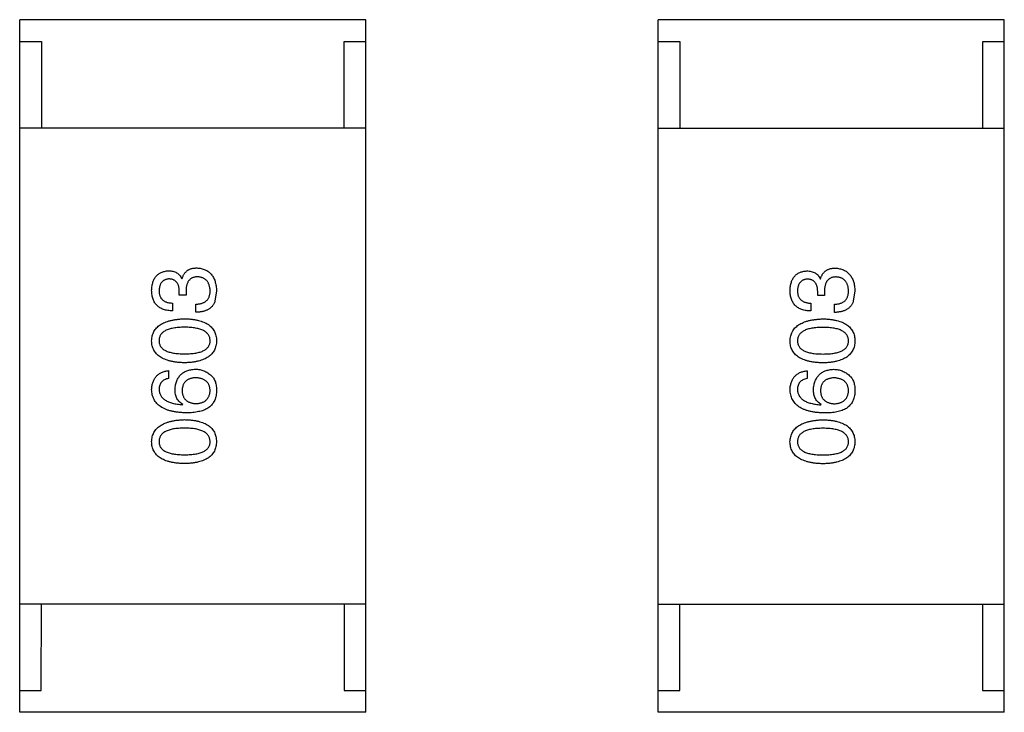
# Model space of a CAD drawing. Header units: inches. Extents: x -29 to 164, y -51 to 83.
# Tile 128 of 164: x 130.67 to 132.94, y 29.54 to 31.14. Entities that reach past the tile are written whole.
import ezdxf

# ---------------------------------------------------------------- set-up
doc = ezdxf.new("R2010")
doc.units = ezdxf.units.IN
doc.header["$LTSCALE"] = 1.21
doc.header["$MEASUREMENT"] = 0
doc.layers.get('0').update_dxf_attribs({"linetype": 'CONTINUOUS'})

msp = doc.modelspace()

# ---------------------------------------------------------------- linework, layer by layer
at = {"color": 7, "linetype": 'Continuous'}
for p, q in [((130.6659, 29.5365), (130.6663, 31.1365)), ((131.4663, 31.1364), (130.6663, 31.1365)), ((131.4659, 29.5364), (131.4663, 31.1364)), ((132.1417, 29.5362), (132.142, 31.1362)), ((132.942, 31.1361), (132.142, 31.1362)), ((132.9417, 29.5361), (132.942, 31.1361)), ((130.6663, 31.0865), (130.7163, 31.0865)), ((130.7163, 31.0865), (130.7162, 30.8865)), ((131.4162, 30.8864), (131.4163, 31.0864)), ((131.4163, 31.0864), (131.4663, 31.0864)), ((132.142, 31.0862), (132.192, 31.0862)), ((132.192, 31.0862), (132.192, 30.8862)), ((132.892, 30.8861), (132.892, 31.0861)), ((132.892, 31.0861), (132.942, 31.0861)), ((130.6662, 30.8865), (131.4662, 30.8864)), ((132.142, 30.8862), (132.942, 30.8861)), ((131.0406, 30.5383), (131.0414, 30.5383)), ((132.5164, 30.538), (132.5172, 30.538)), ((131.0349, 30.4998), (131.0349, 30.5096)), ((131.0505, 30.4997), (131.0349, 30.4998)), ((131.0505, 30.5088), (131.0505, 30.4997)), ((131.1209, 30.5096), (131.116, 30.4825)), ((132.5106, 30.4994), (132.5106, 30.5093)), ((132.5262, 30.5085), (132.5262, 30.4994)), ((132.5967, 30.5093), (132.5918, 30.4822)), ((131.0193, 30.4817), (131.0193, 30.4637)), ((131.0734, 30.4604), (131.0734, 30.4793)), ((132.4951, 30.4814), (132.4951, 30.4634)), ((132.5262, 30.4994), (132.5106, 30.4994)), ((132.5491, 30.4601), (132.5492, 30.4789)), ((131.0103, 30.3256), (131.0102, 30.3076)), ((132.486, 30.3253), (132.486, 30.3073)), ((131.0422, 30.2469), (131.043, 30.2477)), ((132.518, 30.2466), (132.5188, 30.2474)), ((130.666, 29.7865), (131.466, 29.7864)), ((130.7159, 29.5865), (130.716, 29.7865)), ((131.416, 29.7864), (131.4159, 29.5864)), ((132.1417, 29.7862), (132.9417, 29.7861)), ((132.1917, 29.5862), (132.1917, 29.7862)), ((132.8917, 29.7861), (132.8917, 29.5861)), ((130.6659, 29.5865), (130.7159, 29.5865)), ((131.4159, 29.5864), (131.4659, 29.5864)), ((132.1417, 29.5862), (132.1917, 29.5862)), ((132.8917, 29.5861), (132.9417, 29.5861)), ((131.4659, 29.5364), (130.6659, 29.5365)), ((132.9417, 29.5361), (132.1417, 29.5362))]:
    msp.add_line(p, q, dxfattribs=at)
for points, knots in [([(130.9709, 30.5112), (130.971, 30.513), (130.9712, 30.5163), (130.9719, 30.5212), (130.9727, 30.5257), (130.9739, 30.53), (130.9753, 30.5339), (130.9771, 30.5375), (130.979, 30.5409), (130.9813, 30.5438), (130.9839, 30.5465), (130.9867, 30.5489), (130.9899, 30.5509), (130.9932, 30.5527), (130.9969, 30.5541), (131.0009, 30.5551), (131.0051, 30.5559), (131.008, 30.5562), (131.0095, 30.5563)], [0, 0, 0, 0, 0.077845, 0.151584, 0.221397, 0.287366, 0.350104, 0.410398, 0.467998, 0.524388, 0.579979, 0.635152, 0.690917, 0.747936, 0.806661, 0.867861, 0.932479, 1, 1, 1, 1]), ([(131.0095, 30.5563), (131.0113, 30.5563), (131.0149, 30.5562), (131.02, 30.5553), (131.0246, 30.5539), (131.0288, 30.5519), (131.0325, 30.5494), (131.0357, 30.5462), (131.0385, 30.5425), (131.0399, 30.5397), (131.0406, 30.5383)], [0, 0, 0, 0, 0.143686, 0.277942, 0.40333, 0.521785, 0.638573, 0.755208, 0.874773, 1, 1, 1, 1]), ([(131.0414, 30.5383), (131.0418, 30.5393), (131.0424, 30.5412), (131.0435, 30.544), (131.0448, 30.5466), (131.0463, 30.549), (131.0479, 30.5512), (131.0496, 30.5533), (131.0515, 30.5551), (131.0535, 30.5568), (131.0557, 30.5582), (131.058, 30.5595), (131.0605, 30.5605), (131.0632, 30.5613), (131.0659, 30.5621), (131.0688, 30.5625), (131.0719, 30.5628), (131.074, 30.5628), (131.0751, 30.5629)], [0, 0, 0, 0, 0.069445, 0.136039, 0.200011, 0.261745, 0.322328, 0.381403, 0.438864, 0.496655, 0.554398, 0.612391, 0.672266, 0.733005, 0.79604, 0.861293, 0.928785, 1, 1, 1, 1]), ([(131.0751, 30.5629), (131.0769, 30.5627), (131.0803, 30.5625), (131.0854, 30.5616), (131.0901, 30.5603), (131.0945, 30.5587), (131.0986, 30.5567), (131.1023, 30.5543), (131.1057, 30.5515), (131.1087, 30.5483), (131.1115, 30.5448), (131.1138, 30.5409), (131.1159, 30.5366), (131.1175, 30.5319), (131.1189, 30.5268), (131.12, 30.5214), (131.1207, 30.5156), (131.1209, 30.5116), (131.1209, 30.5096)], [0, 0, 0, 0, 0.068236, 0.132937, 0.194125, 0.253174, 0.310181, 0.365986, 0.421096, 0.476216, 0.532352, 0.590232, 0.649824, 0.71274, 0.778406, 0.848058, 0.921922, 1, 1, 1, 1]), ([(132.4467, 30.5109), (132.4468, 30.5127), (132.447, 30.516), (132.4476, 30.5209), (132.4485, 30.5254), (132.4497, 30.5297), (132.4511, 30.5336), (132.4528, 30.5372), (132.4548, 30.5405), (132.4571, 30.5435), (132.4596, 30.5462), (132.4625, 30.5486), (132.4656, 30.5506), (132.469, 30.5524), (132.4727, 30.5537), (132.4766, 30.5548), (132.4808, 30.5556), (132.4837, 30.5559), (132.4852, 30.556)], [0, 0, 0, 0, 0.077845, 0.151584, 0.221397, 0.287366, 0.350104, 0.410398, 0.467998, 0.524388, 0.579979, 0.635152, 0.690917, 0.747936, 0.806661, 0.867861, 0.932479, 1, 1, 1, 1]), ([(132.4852, 30.556), (132.4871, 30.556), (132.4906, 30.5559), (132.4957, 30.555), (132.5003, 30.5536), (132.5045, 30.5516), (132.5082, 30.549), (132.5115, 30.5459), (132.5143, 30.5422), (132.5157, 30.5394), (132.5164, 30.538)], [0, 0, 0, 0, 0.143686, 0.277942, 0.40333, 0.521785, 0.638573, 0.755208, 0.874773, 1, 1, 1, 1]), ([(132.5172, 30.538), (132.5175, 30.539), (132.5182, 30.5409), (132.5193, 30.5437), (132.5206, 30.5463), (132.522, 30.5487), (132.5236, 30.5509), (132.5254, 30.553), (132.5272, 30.5548), (132.5293, 30.5565), (132.5315, 30.5579), (132.5338, 30.5591), (132.5363, 30.5602), (132.5389, 30.561), (132.5417, 30.5618), (132.5446, 30.5622), (132.5476, 30.5625), (132.5497, 30.5625), (132.5508, 30.5625)], [0, 0, 0, 0, 0.069445, 0.136039, 0.200011, 0.261745, 0.322328, 0.381403, 0.438864, 0.496655, 0.554398, 0.612391, 0.672266, 0.733005, 0.79604, 0.861293, 0.928785, 1, 1, 1, 1]), ([(132.5508, 30.5625), (132.5526, 30.5624), (132.5561, 30.5622), (132.5611, 30.5613), (132.5659, 30.56), (132.5702, 30.5584), (132.5743, 30.5564), (132.578, 30.554), (132.5814, 30.5512), (132.5845, 30.548), (132.5872, 30.5445), (132.5896, 30.5406), (132.5916, 30.5363), (132.5933, 30.5316), (132.5947, 30.5265), (132.5957, 30.5211), (132.5964, 30.5153), (132.5966, 30.5113), (132.5967, 30.5093)], [0, 0, 0, 0, 0.068236, 0.132937, 0.194125, 0.253174, 0.310181, 0.365986, 0.421096, 0.476216, 0.532352, 0.590232, 0.649824, 0.71274, 0.778406, 0.848058, 0.921922, 1, 1, 1, 1]), ([(131.0111, 30.5375), (131.0102, 30.5374), (131.0085, 30.5372), (131.006, 30.5367), (131.0036, 30.5361), (131.0014, 30.5352), (130.9993, 30.5342), (130.9975, 30.5329), (130.9958, 30.5315), (130.9943, 30.5299), (130.9929, 30.5281), (130.9917, 30.5261), (130.9907, 30.524), (130.9898, 30.5216), (130.9892, 30.5191), (130.9887, 30.5164), (130.9883, 30.5135), (130.9882, 30.5115), (130.9882, 30.5104)], [0, 0, 0, 0, 0.067655, 0.132224, 0.194132, 0.253145, 0.309858, 0.366002, 0.421361, 0.47702, 0.532632, 0.590536, 0.65067, 0.713258, 0.779588, 0.848803, 0.921949, 1, 1, 1, 1]), ([(131.0349, 30.5096), (131.0348, 30.5107), (131.0347, 30.5128), (131.0344, 30.5159), (131.0338, 30.5188), (131.0331, 30.5215), (131.0323, 30.5239), (131.0312, 30.5262), (131.03, 30.5282), (131.0286, 30.5301), (131.027, 30.5318), (131.0252, 30.5332), (131.0233, 30.5344), (131.0212, 30.5355), (131.0189, 30.5363), (131.0165, 30.5369), (131.0139, 30.5373), (131.012, 30.5374), (131.0111, 30.5375)], [0, 0, 0, 0, 0.079415, 0.154091, 0.22508, 0.29186, 0.355026, 0.415127, 0.472418, 0.528511, 0.583551, 0.638361, 0.693547, 0.750023, 0.807857, 0.868401, 0.932259, 1, 1, 1, 1]), ([(131.0775, 30.5424), (131.0764, 30.5423), (131.0743, 30.5423), (131.0712, 30.5419), (131.0683, 30.5412), (131.0657, 30.5403), (131.0632, 30.5392), (131.061, 30.5377), (131.059, 30.536), (131.0572, 30.534), (131.0556, 30.5317), (131.0542, 30.5292), (131.053, 30.5265), (131.0521, 30.5234), (131.0513, 30.5201), (131.0509, 30.5166), (131.0505, 30.5128), (131.0505, 30.5101), (131.0505, 30.5088)], [0, 0, 0, 0, 0.066518, 0.129194, 0.188613, 0.245254, 0.300032, 0.353805, 0.407079, 0.461108, 0.516272, 0.574141, 0.634837, 0.699275, 0.767504, 0.840272, 0.917505, 1, 1, 1, 1]), ([(131.1062, 30.5104), (131.1061, 30.5116), (131.1059, 30.514), (131.1054, 30.5175), (131.1047, 30.5207), (131.1039, 30.5237), (131.1028, 30.5265), (131.1015, 30.5291), (131.1, 30.5314), (131.0983, 30.5336), (131.0963, 30.5355), (131.0943, 30.5372), (131.0919, 30.5386), (131.0894, 30.5398), (131.0867, 30.5408), (131.0838, 30.5416), (131.0807, 30.5421), (131.0786, 30.5423), (131.0775, 30.5424)], [0, 0, 0, 0, 0.076694, 0.149502, 0.218019, 0.283183, 0.345589, 0.405199, 0.462852, 0.519478, 0.575313, 0.630559, 0.687006, 0.744638, 0.804006, 0.866059, 0.931486, 1, 1, 1, 1]), ([(132.4869, 30.5372), (132.486, 30.5371), (132.4842, 30.5369), (132.4817, 30.5364), (132.4793, 30.5357), (132.4771, 30.5349), (132.4751, 30.5339), (132.4733, 30.5326), (132.4715, 30.5312), (132.47, 30.5296), (132.4687, 30.5278), (132.4675, 30.5258), (132.4664, 30.5237), (132.4656, 30.5213), (132.4649, 30.5188), (132.4644, 30.516), (132.464, 30.5131), (132.464, 30.5111), (132.4639, 30.5101)], [0, 0, 0, 0, 0.067655, 0.132224, 0.194132, 0.253145, 0.309858, 0.366002, 0.421361, 0.47702, 0.532632, 0.590536, 0.65067, 0.713258, 0.779588, 0.848803, 0.921949, 1, 1, 1, 1]), ([(132.5106, 30.5093), (132.5106, 30.5104), (132.5105, 30.5125), (132.5101, 30.5156), (132.5096, 30.5185), (132.5089, 30.5211), (132.508, 30.5236), (132.507, 30.5259), (132.5057, 30.5279), (132.5043, 30.5298), (132.5028, 30.5314), (132.501, 30.5329), (132.4991, 30.5341), (132.4969, 30.5352), (132.4947, 30.536), (132.4922, 30.5366), (132.4896, 30.537), (132.4878, 30.5371), (132.4869, 30.5372)], [0, 0, 0, 0, 0.079415, 0.154091, 0.22508, 0.29186, 0.355026, 0.415127, 0.472418, 0.528511, 0.583551, 0.638361, 0.693547, 0.750023, 0.807857, 0.868401, 0.932259, 1, 1, 1, 1]), ([(132.5533, 30.5421), (132.5522, 30.542), (132.55, 30.542), (132.547, 30.5416), (132.5441, 30.5409), (132.5414, 30.54), (132.539, 30.5388), (132.5368, 30.5374), (132.5347, 30.5357), (132.5329, 30.5337), (132.5313, 30.5314), (132.5299, 30.5289), (132.5288, 30.5261), (132.5279, 30.5231), (132.5271, 30.5198), (132.5266, 30.5162), (132.5262, 30.5124), (132.5262, 30.5098), (132.5262, 30.5085)], [0, 0, 0, 0, 0.066518, 0.129194, 0.188613, 0.245254, 0.300032, 0.353805, 0.407079, 0.461108, 0.516272, 0.574141, 0.634837, 0.699275, 0.767504, 0.840272, 0.917505, 1, 1, 1, 1]), ([(132.5819, 30.5101), (132.5819, 30.5113), (132.5817, 30.5137), (132.5812, 30.5172), (132.5805, 30.5204), (132.5796, 30.5234), (132.5785, 30.5262), (132.5772, 30.5288), (132.5757, 30.5311), (132.574, 30.5333), (132.5721, 30.5352), (132.57, 30.5369), (132.5677, 30.5383), (132.5652, 30.5395), (132.5625, 30.5405), (132.5596, 30.5413), (132.5565, 30.5418), (132.5544, 30.542), (132.5533, 30.5421)], [0, 0, 0, 0, 0.076694, 0.149502, 0.218019, 0.283183, 0.345589, 0.405199, 0.462852, 0.519478, 0.575313, 0.630559, 0.687006, 0.744638, 0.804006, 0.866059, 0.931486, 1, 1, 1, 1]), ([(131.0193, 30.4637), (131.0174, 30.4638), (131.0136, 30.4639), (131.0082, 30.4645), (131.0032, 30.4655), (130.9985, 30.4669), (130.9942, 30.4686), (130.9902, 30.4707), (130.9866, 30.4731), (130.9834, 30.4759), (130.9805, 30.4791), (130.978, 30.4826), (130.9759, 30.4865), (130.9742, 30.4908), (130.9728, 30.4954), (130.9718, 30.5004), (130.9711, 30.5057), (130.971, 30.5094), (130.9709, 30.5112)], [0, 0, 0, 0, 0.074804, 0.144899, 0.211458, 0.274554, 0.334363, 0.392059, 0.448123, 0.503024, 0.558154, 0.613471, 0.670844, 0.729926, 0.792003, 0.857405, 0.926768, 1, 1, 1, 1]), ([(130.9882, 30.5104), (130.9882, 30.5093), (130.9882, 30.5071), (130.9886, 30.5039), (130.9892, 30.501), (130.99, 30.4982), (130.9911, 30.4956), (130.9925, 30.4933), (130.9941, 30.4912), (130.9959, 30.4893), (130.998, 30.4876), (131.0003, 30.4861), (131.0029, 30.4848), (131.0057, 30.4838), (131.0088, 30.4829), (131.0121, 30.4823), (131.0156, 30.4819), (131.018, 30.4818), (131.0193, 30.4817)], [0, 0, 0, 0, 0.069877, 0.136363, 0.198671, 0.257968, 0.315462, 0.370709, 0.425568, 0.479847, 0.535753, 0.592303, 0.651386, 0.713311, 0.778642, 0.84836, 0.921866, 1, 1, 1, 1]), ([(131.0734, 30.4793), (131.0747, 30.4793), (131.0773, 30.4794), (131.081, 30.4799), (131.0845, 30.4805), (131.0877, 30.4814), (131.0907, 30.4826), (131.0934, 30.4839), (131.0958, 30.4856), (131.098, 30.4874), (131.0999, 30.4895), (131.1016, 30.4918), (131.1031, 30.4943), (131.1042, 30.4971), (131.1051, 30.5001), (131.1057, 30.5033), (131.1061, 30.5068), (131.1062, 30.5092), (131.1062, 30.5104)], [0, 0, 0, 0, 0.07723, 0.149593, 0.217944, 0.282232, 0.34411, 0.402297, 0.458791, 0.513966, 0.568538, 0.623291, 0.679957, 0.737243, 0.798142, 0.86118, 0.928728, 1, 1, 1, 1]), ([(132.4951, 30.4634), (132.4931, 30.4634), (132.4894, 30.4636), (132.484, 30.4642), (132.4789, 30.4652), (132.4742, 30.4666), (132.4699, 30.4683), (132.466, 30.4704), (132.4624, 30.4728), (132.4591, 30.4756), (132.4563, 30.4788), (132.4538, 30.4823), (132.4517, 30.4862), (132.4499, 30.4905), (132.4485, 30.4951), (132.4476, 30.5001), (132.4469, 30.5054), (132.4468, 30.509), (132.4467, 30.5109)], [0, 0, 0, 0, 0.074804, 0.144899, 0.211458, 0.274554, 0.334363, 0.392059, 0.448123, 0.503024, 0.558154, 0.613471, 0.670844, 0.729926, 0.792003, 0.857405, 0.926768, 1, 1, 1, 1]), ([(132.4639, 30.5101), (132.4639, 30.509), (132.464, 30.5068), (132.4643, 30.5036), (132.4649, 30.5006), (132.4658, 30.4979), (132.4669, 30.4953), (132.4682, 30.493), (132.4698, 30.4909), (132.4717, 30.489), (132.4738, 30.4873), (132.4761, 30.4858), (132.4787, 30.4845), (132.4815, 30.4835), (132.4845, 30.4826), (132.4878, 30.482), (132.4914, 30.4816), (132.4938, 30.4815), (132.4951, 30.4814)], [0, 0, 0, 0, 0.069877, 0.136363, 0.198671, 0.257968, 0.315462, 0.370709, 0.425568, 0.479847, 0.535753, 0.592303, 0.651386, 0.713311, 0.778642, 0.84836, 0.921866, 1, 1, 1, 1]), ([(132.5492, 30.4789), (132.5505, 30.479), (132.5531, 30.4791), (132.5568, 30.4796), (132.5602, 30.4802), (132.5635, 30.4811), (132.5664, 30.4823), (132.5691, 30.4836), (132.5716, 30.4853), (132.5738, 30.4871), (132.5757, 30.4892), (132.5774, 30.4915), (132.5788, 30.494), (132.5799, 30.4968), (132.5809, 30.4998), (132.5815, 30.503), (132.5819, 30.5065), (132.5819, 30.5089), (132.5819, 30.5101)], [0, 0, 0, 0, 0.07723, 0.149593, 0.217944, 0.282232, 0.34411, 0.402297, 0.458791, 0.513966, 0.568538, 0.623291, 0.679957, 0.737243, 0.798142, 0.86118, 0.928728, 1, 1, 1, 1]), ([(131.116, 30.4825), (131.1156, 30.4817), (131.1148, 30.4799), (131.1132, 30.4775), (131.1116, 30.4752), (131.1097, 30.4731), (131.1077, 30.4712), (131.1054, 30.4694), (131.103, 30.4678), (131.1004, 30.4663), (131.0977, 30.465), (131.0947, 30.4638), (131.0916, 30.4629), (131.0883, 30.4621), (131.0848, 30.4614), (131.0812, 30.4609), (131.0773, 30.4605), (131.0747, 30.4605), (131.0734, 30.4604)], [0, 0, 0, 0, 0.056906, 0.113264, 0.168825, 0.223843, 0.279195, 0.335267, 0.392098, 0.450414, 0.51054, 0.572219, 0.636652, 0.703156, 0.773102, 0.845505, 0.921063, 1, 1, 1, 1]), ([(132.5918, 30.4822), (132.5914, 30.4813), (132.5905, 30.4796), (132.589, 30.4772), (132.5873, 30.4749), (132.5855, 30.4728), (132.5834, 30.4709), (132.5812, 30.4691), (132.5788, 30.4674), (132.5762, 30.466), (132.5734, 30.4647), (132.5705, 30.4635), (132.5674, 30.4626), (132.5641, 30.4617), (132.5606, 30.4611), (132.5569, 30.4606), (132.5531, 30.4602), (132.5505, 30.4601), (132.5491, 30.4601)], [0, 0, 0, 0, 0.056906, 0.113264, 0.168825, 0.223843, 0.279195, 0.335267, 0.392098, 0.450414, 0.51054, 0.572219, 0.636652, 0.703156, 0.773102, 0.845505, 0.921063, 1, 1, 1, 1]), ([(130.9709, 30.3947), (130.971, 30.3966), (130.9713, 30.4005), (130.9723, 30.406), (130.974, 30.4112), (130.9762, 30.416), (130.979, 30.4205), (130.9824, 30.4246), (130.9863, 30.4283), (130.9908, 30.4317), (130.9959, 30.4347), (131.0016, 30.4373), (131.0078, 30.4396), (131.0146, 30.4415), (131.0219, 30.443), (131.0298, 30.4442), (131.0383, 30.4451), (131.0441, 30.4453), (131.0472, 30.4455)], [0, 0, 0, 0, 0.057415, 0.112361, 0.16496, 0.216437, 0.267441, 0.318839, 0.371478, 0.426325, 0.483626, 0.544235, 0.608673, 0.677374, 0.750405, 0.828394, 0.911525, 1, 1, 1, 1]), ([(131.0472, 30.4455), (131.0501, 30.4454), (131.0558, 30.4452), (131.0641, 30.4444), (131.0718, 30.4433), (131.079, 30.4418), (131.0856, 30.4399), (131.0917, 30.4377), (131.0971, 30.4351), (131.1021, 30.4321), (131.1064, 30.4287), (131.1102, 30.4249), (131.1135, 30.4208), (131.1161, 30.4163), (131.1182, 30.4114), (131.1197, 30.4061), (131.1207, 30.4005), (131.1208, 30.3966), (131.1209, 30.3946)], [0, 0, 0, 0, 0.08769, 0.170218, 0.24749, 0.319818, 0.387758, 0.451391, 0.511445, 0.568185, 0.622681, 0.67526, 0.726746, 0.778428, 0.830764, 0.884397, 0.940866, 1, 1, 1, 1]), ([(132.4467, 30.3944), (132.4468, 30.3963), (132.447, 30.4001), (132.4481, 30.4057), (132.4498, 30.4109), (132.4519, 30.4157), (132.4547, 30.4202), (132.4581, 30.4243), (132.4621, 30.428), (132.4666, 30.4314), (132.4717, 30.4344), (132.4773, 30.437), (132.4835, 30.4393), (132.4903, 30.4412), (132.4977, 30.4427), (132.5056, 30.4439), (132.514, 30.4448), (132.5199, 30.445), (132.5229, 30.4452)], [0, 0, 0, 0, 0.057415, 0.112361, 0.16496, 0.216437, 0.267441, 0.318839, 0.371478, 0.426325, 0.483626, 0.544235, 0.608673, 0.677374, 0.750405, 0.828394, 0.911525, 1, 1, 1, 1]), ([(132.5229, 30.4452), (132.5259, 30.4451), (132.5316, 30.4449), (132.5399, 30.4441), (132.5476, 30.443), (132.5548, 30.4415), (132.5614, 30.4396), (132.5674, 30.4374), (132.5729, 30.4348), (132.5778, 30.4318), (132.5822, 30.4284), (132.586, 30.4246), (132.5892, 30.4205), (132.5919, 30.416), (132.5939, 30.4111), (132.5955, 30.4058), (132.5964, 30.4002), (132.5966, 30.3963), (132.5967, 30.3943)], [0, 0, 0, 0, 0.08769, 0.170218, 0.24749, 0.319818, 0.387758, 0.451391, 0.511445, 0.568185, 0.622681, 0.67526, 0.726746, 0.778428, 0.830764, 0.884397, 0.940866, 1, 1, 1, 1]), ([(131.0472, 30.4258), (131.0448, 30.4258), (131.0402, 30.4257), (131.0335, 30.4254), (131.0272, 30.4248), (131.0215, 30.4239), (131.0161, 30.4228), (131.0113, 30.4215), (131.0069, 30.42), (131.0029, 30.4182), (130.9995, 30.416), (130.9964, 30.4137), (130.9939, 30.4112), (130.9917, 30.4084), (130.9901, 30.4053), (130.989, 30.4019), (130.9883, 30.3984), (130.9882, 30.3959), (130.9881, 30.3947)], [0, 0, 0, 0, 0.095719, 0.185854, 0.269738, 0.347952, 0.420315, 0.487894, 0.550245, 0.608186, 0.662454, 0.713283, 0.761375, 0.808209, 0.854301, 0.901312, 0.949396, 1, 1, 1, 1]), ([(131.1062, 30.3946), (131.1061, 30.3959), (131.1059, 30.3984), (131.1052, 30.4019), (131.1039, 30.4052), (131.1022, 30.4083), (131.1001, 30.4112), (131.0975, 30.4137), (131.0945, 30.416), (131.091, 30.4181), (131.087, 30.4199), (131.0826, 30.4215), (131.0778, 30.4228), (131.0725, 30.4239), (131.0668, 30.4248), (131.0607, 30.4254), (131.0541, 30.4257), (131.0495, 30.4258), (131.0472, 30.4258)], [0, 0, 0, 0, 0.050879, 0.099377, 0.146973, 0.193618, 0.240619, 0.289461, 0.34047, 0.395283, 0.453059, 0.515633, 0.582666, 0.655287, 0.732971, 0.815933, 0.905166, 1, 1, 1, 1]), ([(132.5229, 30.4255), (132.5205, 30.4255), (132.5159, 30.4254), (132.5092, 30.4251), (132.503, 30.4245), (132.4972, 30.4236), (132.4919, 30.4225), (132.487, 30.4212), (132.4826, 30.4196), (132.4787, 30.4178), (132.4752, 30.4157), (132.4722, 30.4134), (132.4696, 30.4108), (132.4675, 30.4081), (132.4659, 30.405), (132.4647, 30.4016), (132.464, 30.3981), (132.4639, 30.3956), (132.4639, 30.3944)], [0, 0, 0, 0, 0.095719, 0.185854, 0.269738, 0.347952, 0.420315, 0.487894, 0.550245, 0.608186, 0.662454, 0.713283, 0.761375, 0.808209, 0.854301, 0.901312, 0.949396, 1, 1, 1, 1]), ([(132.5819, 30.3943), (132.5818, 30.3956), (132.5817, 30.398), (132.5809, 30.4016), (132.5797, 30.4049), (132.578, 30.408), (132.5759, 30.4108), (132.5733, 30.4134), (132.5702, 30.4157), (132.5667, 30.4178), (132.5628, 30.4196), (132.5584, 30.4212), (132.5536, 30.4225), (132.5483, 30.4236), (132.5426, 30.4245), (132.5364, 30.4251), (132.5298, 30.4254), (132.5253, 30.4255), (132.5229, 30.4255)], [0, 0, 0, 0, 0.050879, 0.099377, 0.146973, 0.193618, 0.240619, 0.289461, 0.34047, 0.395283, 0.453059, 0.515633, 0.582666, 0.655287, 0.732971, 0.815933, 0.905166, 1, 1, 1, 1]), ([(131.0471, 30.3438), (131.0441, 30.3439), (131.0382, 30.3441), (131.0296, 30.3449), (131.0216, 30.346), (131.0142, 30.3475), (131.0074, 30.3494), (131.0012, 30.3516), (130.9955, 30.3542), (130.9904, 30.3572), (130.9859, 30.3606), (130.982, 30.3644), (130.9786, 30.3685), (130.9759, 30.373), (130.9738, 30.3779), (130.9722, 30.3832), (130.9712, 30.3888), (130.971, 30.3927), (130.9709, 30.3947)], [0, 0, 0, 0, 0.088823, 0.172287, 0.250296, 0.323438, 0.392244, 0.456221, 0.516635, 0.573871, 0.628, 0.680335, 0.731489, 0.782557, 0.834044, 0.886738, 0.942089, 1, 1, 1, 1]), ([(130.9881, 30.3947), (130.9882, 30.3934), (130.9883, 30.391), (130.989, 30.3876), (130.9901, 30.3843), (130.9917, 30.3813), (130.9939, 30.3786), (130.9964, 30.3761), (130.9995, 30.3738), (131.0029, 30.3718), (131.0069, 30.37), (131.0113, 30.3685), (131.0161, 30.3672), (131.0214, 30.3661), (131.0272, 30.3653), (131.0335, 30.3648), (131.0401, 30.3644), (131.0448, 30.3643), (131.0471, 30.3643)], [0, 0, 0, 0, 0.049764, 0.097007, 0.143217, 0.188577, 0.235116, 0.282997, 0.333719, 0.387776, 0.445989, 0.508679, 0.576563, 0.649481, 0.728235, 0.812722, 0.903548, 1, 1, 1, 1]), ([(131.0471, 30.3643), (131.0495, 30.3643), (131.0541, 30.3644), (131.0608, 30.3648), (131.0671, 30.3653), (131.0728, 30.3661), (131.0781, 30.3672), (131.083, 30.3685), (131.0874, 30.37), (131.0913, 30.3718), (131.0948, 30.3738), (131.0979, 30.376), (131.1004, 30.3786), (131.1025, 30.3813), (131.1042, 30.3843), (131.1053, 30.3875), (131.106, 30.391), (131.1061, 30.3934), (131.1062, 30.3946)], [0, 0, 0, 0, 0.096457, 0.187288, 0.27178, 0.350132, 0.423455, 0.491343, 0.554037, 0.612253, 0.666313, 0.717038, 0.764921, 0.811214, 0.856775, 0.902988, 0.950234, 1, 1, 1, 1]), ([(131.1209, 30.3946), (131.1208, 30.3926), (131.1207, 30.3888), (131.1197, 30.3831), (131.1182, 30.3779), (131.1161, 30.373), (131.1135, 30.3685), (131.1102, 30.3643), (131.1064, 30.3606), (131.102, 30.3572), (131.0971, 30.3542), (131.0916, 30.3516), (131.0856, 30.3494), (131.079, 30.3475), (131.0718, 30.346), (131.0641, 30.3449), (131.0558, 30.3441), (131.0501, 30.3439), (131.0471, 30.3438)], [0, 0, 0, 0, 0.059135, 0.115606, 0.169241, 0.221578, 0.273261, 0.324749, 0.377329, 0.431642, 0.488541, 0.548597, 0.612232, 0.680174, 0.752504, 0.829777, 0.912307, 1, 1, 1, 1]), ([(132.5229, 30.3435), (132.5198, 30.3436), (132.5139, 30.3438), (132.5054, 30.3446), (132.4974, 30.3457), (132.49, 30.3472), (132.4832, 30.3491), (132.4769, 30.3513), (132.4712, 30.3539), (132.4662, 30.3569), (132.4616, 30.3603), (132.4577, 30.364), (132.4544, 30.3682), (132.4516, 30.3727), (132.4495, 30.3776), (132.4479, 30.3828), (132.4469, 30.3885), (132.4468, 30.3924), (132.4467, 30.3944)], [0, 0, 0, 0, 0.088823, 0.172287, 0.250296, 0.323438, 0.392244, 0.456221, 0.516635, 0.573871, 0.628, 0.680335, 0.731489, 0.782557, 0.834044, 0.886738, 0.942089, 1, 1, 1, 1]), ([(132.4639, 30.3944), (132.4639, 30.3931), (132.464, 30.3907), (132.4647, 30.3872), (132.4659, 30.384), (132.4675, 30.381), (132.4696, 30.3783), (132.4722, 30.3757), (132.4752, 30.3735), (132.4787, 30.3715), (132.4826, 30.3697), (132.487, 30.3682), (132.4919, 30.3669), (132.4972, 30.3658), (132.503, 30.365), (132.5092, 30.3645), (132.5159, 30.3641), (132.5205, 30.364), (132.5229, 30.364)], [0, 0, 0, 0, 0.049764, 0.097007, 0.143217, 0.188577, 0.235116, 0.282997, 0.333719, 0.387776, 0.445989, 0.508679, 0.576563, 0.649481, 0.728235, 0.812722, 0.903548, 1, 1, 1, 1]), ([(132.5229, 30.364), (132.5253, 30.364), (132.5299, 30.3641), (132.5366, 30.3644), (132.5428, 30.365), (132.5486, 30.3658), (132.5539, 30.3669), (132.5588, 30.3681), (132.5632, 30.3697), (132.5671, 30.3715), (132.5706, 30.3735), (132.5736, 30.3757), (132.5762, 30.3782), (132.5783, 30.381), (132.58, 30.384), (132.5811, 30.3872), (132.5818, 30.3907), (132.5819, 30.3931), (132.5819, 30.3943)], [0, 0, 0, 0, 0.096457, 0.187288, 0.27178, 0.350132, 0.423455, 0.491343, 0.554037, 0.612253, 0.666313, 0.717038, 0.764921, 0.811214, 0.856775, 0.902988, 0.950234, 1, 1, 1, 1]), ([(132.5967, 30.3943), (132.5966, 30.3923), (132.5964, 30.3885), (132.5955, 30.3828), (132.5939, 30.3776), (132.5919, 30.3727), (132.5892, 30.3682), (132.586, 30.364), (132.5822, 30.3603), (132.5778, 30.3569), (132.5729, 30.3539), (132.5674, 30.3513), (132.5613, 30.3491), (132.5547, 30.3472), (132.5476, 30.3457), (132.5398, 30.3446), (132.5316, 30.3438), (132.5258, 30.3436), (132.5229, 30.3435)], [0, 0, 0, 0, 0.059135, 0.115606, 0.169241, 0.221578, 0.273261, 0.324749, 0.377329, 0.431642, 0.488541, 0.548597, 0.612232, 0.680174, 0.752504, 0.829777, 0.912307, 1, 1, 1, 1]), ([(130.9709, 30.2822), (130.971, 30.2838), (130.9713, 30.2869), (130.972, 30.2914), (130.973, 30.2957), (130.9742, 30.2996), (130.9757, 30.3033), (130.9775, 30.3068), (130.9796, 30.3099), (130.9819, 30.3128), (130.9845, 30.3154), (130.9874, 30.3176), (130.9905, 30.3197), (130.994, 30.3214), (130.9976, 30.3229), (131.0016, 30.3241), (131.0058, 30.3251), (131.0088, 30.3254), (131.0103, 30.3256)], [0, 0, 0, 0, 0.073784, 0.144317, 0.211047, 0.274818, 0.336501, 0.395724, 0.453465, 0.510016, 0.566585, 0.622844, 0.680328, 0.739335, 0.800408, 0.863904, 0.93053, 1, 1, 1, 1]), ([(131.025, 30.2822), (131.0252, 30.284), (131.0255, 30.2876), (131.0264, 30.2927), (131.0275, 30.2975), (131.0291, 30.302), (131.0309, 30.3061), (131.033, 30.3099), (131.0355, 30.3133), (131.0383, 30.3164), (131.0414, 30.3192), (131.0448, 30.3216), (131.0485, 30.3237), (131.0525, 30.3255), (131.0569, 30.3268), (131.0616, 30.3279), (131.0665, 30.3286), (131.07, 30.3288), (131.0717, 30.3289)], [0, 0, 0, 0, 0.074228, 0.144548, 0.211288, 0.274576, 0.335162, 0.393915, 0.450599, 0.506657, 0.562409, 0.618617, 0.676096, 0.735061, 0.79654, 0.860906, 0.928473, 1, 1, 1, 1]), ([(131.0717, 30.3289), (131.0735, 30.3288), (131.0769, 30.3287), (131.082, 30.3281), (131.0869, 30.3269), (131.0917, 30.3253), (131.0962, 30.3232), (131.1006, 30.3206), (131.1047, 30.3176), (131.1073, 30.3153), (131.1086, 30.3141)], [0, 0, 0, 0, 0.12904, 0.253809, 0.377066, 0.499122, 0.621469, 0.744665, 0.870607, 1, 1, 1, 1]), ([(132.4467, 30.2819), (132.4468, 30.2835), (132.447, 30.2866), (132.4477, 30.2911), (132.4487, 30.2953), (132.45, 30.2993), (132.4515, 30.303), (132.4533, 30.3064), (132.4553, 30.3096), (132.4577, 30.3125), (132.4603, 30.315), (132.4632, 30.3173), (132.4663, 30.3194), (132.4697, 30.3211), (132.4734, 30.3226), (132.4774, 30.3238), (132.4816, 30.3248), (132.4845, 30.3251), (132.486, 30.3253)], [0, 0, 0, 0, 0.073784, 0.144317, 0.211047, 0.274818, 0.336501, 0.395724, 0.453465, 0.510016, 0.566585, 0.622844, 0.680328, 0.739335, 0.800408, 0.863904, 0.93053, 1, 1, 1, 1]), ([(132.5008, 30.2819), (132.5009, 30.2837), (132.5012, 30.2872), (132.5021, 30.2924), (132.5033, 30.2972), (132.5048, 30.3017), (132.5067, 30.3058), (132.5088, 30.3096), (132.5113, 30.313), (132.514, 30.3161), (132.5171, 30.3189), (132.5205, 30.3213), (132.5243, 30.3234), (132.5283, 30.3252), (132.5327, 30.3265), (132.5373, 30.3276), (132.5423, 30.3283), (132.5457, 30.3285), (132.5475, 30.3286)], [0, 0, 0, 0, 0.074228, 0.144548, 0.211288, 0.274576, 0.335162, 0.393915, 0.450599, 0.506657, 0.562409, 0.618617, 0.676096, 0.735061, 0.79654, 0.860906, 0.928473, 1, 1, 1, 1]), ([(132.5475, 30.3286), (132.5492, 30.3285), (132.5527, 30.3284), (132.5578, 30.3278), (132.5627, 30.3266), (132.5674, 30.325), (132.5719, 30.3229), (132.5763, 30.3203), (132.5805, 30.3173), (132.5831, 30.315), (132.5844, 30.3138)], [0, 0, 0, 0, 0.12904, 0.253809, 0.377066, 0.499122, 0.621469, 0.744665, 0.870607, 1, 1, 1, 1]), ([(131.0102, 30.3076), (131.0085, 30.3072), (131.0052, 30.3065), (131.0006, 30.3046), (130.9967, 30.3023), (130.9935, 30.2993), (130.9911, 30.2958), (130.9894, 30.2917), (130.9883, 30.2871), (130.9882, 30.2839), (130.9881, 30.2822)], [0, 0, 0, 0, 0.1439, 0.274233, 0.394478, 0.509388, 0.621911, 0.738504, 0.863414, 1, 1, 1, 1]), ([(131.0725, 30.3092), (131.0713, 30.3091), (131.0689, 30.309), (131.0655, 30.3085), (131.0623, 30.3077), (131.0593, 30.3068), (131.0565, 30.3057), (131.0539, 30.3044), (131.0516, 30.3028), (131.0496, 30.3011), (131.0477, 30.2991), (131.0461, 30.2969), (131.0447, 30.2946), (131.0436, 30.292), (131.0427, 30.2892), (131.042, 30.2862), (131.0415, 30.283), (131.0414, 30.2808), (131.0414, 30.2797)], [0, 0, 0, 0, 0.076288, 0.14871, 0.216387, 0.281386, 0.342528, 0.402111, 0.4591, 0.514852, 0.569974, 0.625644, 0.682226, 0.740156, 0.800362, 0.863471, 0.930116, 1, 1, 1, 1]), ([(131.1061, 30.2805), (131.106, 30.2816), (131.1059, 30.2838), (131.1053, 30.2869), (131.1045, 30.2898), (131.1035, 30.2925), (131.1022, 30.295), (131.1007, 30.2973), (131.0989, 30.2994), (131.0969, 30.3013), (131.0947, 30.303), (131.0922, 30.3045), (131.0895, 30.3058), (131.0866, 30.3069), (131.0834, 30.3078), (131.08, 30.3084), (131.0764, 30.309), (131.0738, 30.3091), (131.0725, 30.3092)], [0, 0, 0, 0, 0.066682, 0.130303, 0.190802, 0.248749, 0.30534, 0.361219, 0.415721, 0.471765, 0.528279, 0.586428, 0.64659, 0.710143, 0.776461, 0.846692, 0.921137, 1, 1, 1, 1]), ([(131.1086, 30.3141), (131.1097, 30.3132), (131.1118, 30.3113), (131.1144, 30.3078), (131.1166, 30.3039), (131.1183, 30.2995), (131.1197, 30.2946), (131.1205, 30.2892), (131.121, 30.2834), (131.1209, 30.2793), (131.1209, 30.2772)], [0, 0, 0, 0, 0.105033, 0.21147, 0.321511, 0.438526, 0.563605, 0.698055, 0.843218, 1, 1, 1, 1]), ([(132.486, 30.3073), (132.4843, 30.3069), (132.4809, 30.3062), (132.4764, 30.3043), (132.4725, 30.3019), (132.4693, 30.299), (132.4668, 30.2955), (132.4651, 30.2914), (132.464, 30.2868), (132.4639, 30.2836), (132.4639, 30.2819)], [0, 0, 0, 0, 0.1439, 0.274233, 0.394478, 0.509388, 0.621911, 0.738504, 0.863414, 1, 1, 1, 1]), ([(132.5483, 30.3089), (132.5471, 30.3088), (132.5447, 30.3087), (132.5412, 30.3081), (132.538, 30.3074), (132.535, 30.3065), (132.5322, 30.3054), (132.5297, 30.3041), (132.5274, 30.3025), (132.5253, 30.3008), (132.5235, 30.2988), (132.5219, 30.2966), (132.5205, 30.2942), (132.5193, 30.2917), (132.5184, 30.2889), (132.5178, 30.2859), (132.5173, 30.2827), (132.5172, 30.2805), (132.5171, 30.2794)], [0, 0, 0, 0, 0.076288, 0.14871, 0.216387, 0.281386, 0.342528, 0.402111, 0.4591, 0.514852, 0.569974, 0.625644, 0.682226, 0.740156, 0.800362, 0.863471, 0.930116, 1, 1, 1, 1]), ([(132.5819, 30.2802), (132.5818, 30.2813), (132.5816, 30.2834), (132.5811, 30.2865), (132.5803, 30.2894), (132.5793, 30.2921), (132.578, 30.2946), (132.5765, 30.297), (132.5747, 30.2991), (132.5727, 30.301), (132.5705, 30.3027), (132.568, 30.3042), (132.5653, 30.3055), (132.5624, 30.3066), (132.5592, 30.3074), (132.5558, 30.3081), (132.5521, 30.3087), (132.5496, 30.3088), (132.5483, 30.3089)], [0, 0, 0, 0, 0.066682, 0.130303, 0.190802, 0.248749, 0.30534, 0.361219, 0.415721, 0.471765, 0.528279, 0.586428, 0.64659, 0.710143, 0.776461, 0.846692, 0.921137, 1, 1, 1, 1]), ([(132.5844, 30.3138), (132.5854, 30.3129), (132.5875, 30.311), (132.5901, 30.3075), (132.5924, 30.3036), (132.5941, 30.2992), (132.5954, 30.2943), (132.5963, 30.2889), (132.5968, 30.2831), (132.5967, 30.279), (132.5967, 30.2769)], [0, 0, 0, 0, 0.105033, 0.21147, 0.321511, 0.438526, 0.563605, 0.698055, 0.843218, 1, 1, 1, 1]), ([(131.0504, 30.2281), (131.0472, 30.2282), (131.0411, 30.2284), (131.0323, 30.2292), (131.024, 30.2304), (131.0164, 30.232), (131.0093, 30.2339), (131.0028, 30.2363), (130.9969, 30.2391), (130.9916, 30.2423), (130.9869, 30.2459), (130.9828, 30.2499), (130.9793, 30.2543), (130.9764, 30.2591), (130.9741, 30.2643), (130.9724, 30.2699), (130.9713, 30.2759), (130.971, 30.2801), (130.9709, 30.2822)], [0, 0, 0, 0, 0.087517, 0.169686, 0.246944, 0.319347, 0.387088, 0.450961, 0.511075, 0.567974, 0.622351, 0.675039, 0.726853, 0.778688, 0.83093, 0.884738, 0.941043, 1, 1, 1, 1]), ([(130.9881, 30.2822), (130.9882, 30.2809), (130.9884, 30.2783), (130.9893, 30.2747), (130.9904, 30.2712), (130.9921, 30.268), (130.994, 30.2649), (130.9965, 30.2622), (130.9993, 30.2596), (131.0025, 30.2573), (131.0061, 30.2552), (131.0101, 30.2533), (131.0145, 30.2517), (131.0192, 30.2503), (131.0244, 30.2491), (131.03, 30.2481), (131.036, 30.2474), (131.0401, 30.2471), (131.0422, 30.2469)], [0, 0, 0, 0, 0.054741, 0.107075, 0.158339, 0.208382, 0.258772, 0.310045, 0.362765, 0.417822, 0.475982, 0.537466, 0.602901, 0.673037, 0.747247, 0.826291, 0.910782, 1, 1, 1, 1]), ([(131.043, 30.2477), (131.0416, 30.2486), (131.0388, 30.2503), (131.0351, 30.2535), (131.0319, 30.2571), (131.0294, 30.2613), (131.0274, 30.2659), (131.026, 30.2709), (131.0251, 30.2764), (131.025, 30.2802), (131.025, 30.2822)], [0, 0, 0, 0, 0.122276, 0.239997, 0.35611, 0.473903, 0.59404, 0.720428, 0.855383, 1, 1, 1, 1]), ([(131.0414, 30.2797), (131.0414, 30.2785), (131.0415, 30.2763), (131.042, 30.273), (131.0427, 30.2699), (131.0436, 30.2671), (131.0448, 30.2644), (131.0462, 30.262), (131.0479, 30.2598), (131.0498, 30.2578), (131.0519, 30.2559), (131.0543, 30.2544), (131.0569, 30.253), (131.0597, 30.2518), (131.0628, 30.2509), (131.0661, 30.2501), (131.0696, 30.2496), (131.0721, 30.2495), (131.0734, 30.2494)], [0, 0, 0, 0, 0.070453, 0.136523, 0.199866, 0.260392, 0.318446, 0.374657, 0.430182, 0.485556, 0.541071, 0.598396, 0.657208, 0.718642, 0.783247, 0.851631, 0.923928, 1, 1, 1, 1]), ([(131.0734, 30.2494), (131.0746, 30.2495), (131.0772, 30.2496), (131.0808, 30.2502), (131.0842, 30.2509), (131.0874, 30.2519), (131.0903, 30.253), (131.0929, 30.2545), (131.0954, 30.2561), (131.0975, 30.258), (131.0995, 30.26), (131.1012, 30.2623), (131.1027, 30.2648), (131.1038, 30.2675), (131.1048, 30.2705), (131.1055, 30.2736), (131.106, 30.277), (131.1061, 30.2793), (131.1061, 30.2805)], [0, 0, 0, 0, 0.076467, 0.148148, 0.216496, 0.280559, 0.342274, 0.401168, 0.458322, 0.514073, 0.569257, 0.62465, 0.68124, 0.739113, 0.799947, 0.862804, 0.929597, 1, 1, 1, 1]), ([(131.1209, 30.2772), (131.1208, 30.2752), (131.1206, 30.2712), (131.1195, 30.2654), (131.1179, 30.2599), (131.1157, 30.2549), (131.1129, 30.2502), (131.1096, 30.2459), (131.1057, 30.242), (131.1027, 30.2398), (131.1012, 30.2387)], [0, 0, 0, 0, 0.137449, 0.267856, 0.393219, 0.514735, 0.63397, 0.753734, 0.874967, 1, 1, 1, 1]), ([(132.5261, 30.2278), (132.523, 30.2279), (132.5169, 30.228), (132.508, 30.2289), (132.4998, 30.23), (132.4921, 30.2317), (132.485, 30.2336), (132.4785, 30.236), (132.4726, 30.2388), (132.4674, 30.242), (132.4626, 30.2456), (132.4585, 30.2496), (132.455, 30.254), (132.4521, 30.2588), (132.4498, 30.264), (132.4481, 30.2696), (132.447, 30.2756), (132.4468, 30.2798), (132.4467, 30.2819)], [0, 0, 0, 0, 0.087517, 0.169686, 0.246944, 0.319347, 0.387088, 0.450961, 0.511075, 0.567974, 0.622351, 0.675039, 0.726853, 0.778688, 0.83093, 0.884738, 0.941043, 1, 1, 1, 1]), ([(132.4639, 30.2819), (132.464, 30.2806), (132.4642, 30.278), (132.465, 30.2744), (132.4662, 30.2709), (132.4678, 30.2677), (132.4698, 30.2646), (132.4722, 30.2618), (132.475, 30.2593), (132.4782, 30.257), (132.4818, 30.2549), (132.4858, 30.253), (132.4902, 30.2514), (132.495, 30.25), (132.5002, 30.2488), (132.5058, 30.2478), (132.5117, 30.2471), (132.5158, 30.2468), (132.518, 30.2466)], [0, 0, 0, 0, 0.054741, 0.107075, 0.158339, 0.208382, 0.258772, 0.310045, 0.362765, 0.417822, 0.475982, 0.537466, 0.602901, 0.673037, 0.747247, 0.826291, 0.910782, 1, 1, 1, 1]), ([(132.5188, 30.2474), (132.5173, 30.2483), (132.5145, 30.25), (132.5108, 30.2532), (132.5077, 30.2568), (132.5051, 30.2609), (132.5032, 30.2656), (132.5017, 30.2706), (132.5009, 30.2761), (132.5008, 30.2799), (132.5008, 30.2819)], [0, 0, 0, 0, 0.122276, 0.239997, 0.35611, 0.473903, 0.59404, 0.720428, 0.855383, 1, 1, 1, 1]), ([(132.5171, 30.2794), (132.5172, 30.2782), (132.5173, 30.276), (132.5178, 30.2727), (132.5184, 30.2696), (132.5194, 30.2668), (132.5205, 30.2641), (132.522, 30.2617), (132.5236, 30.2595), (132.5255, 30.2575), (132.5276, 30.2556), (132.53, 30.2541), (132.5326, 30.2527), (132.5354, 30.2515), (132.5385, 30.2506), (132.5418, 30.2498), (132.5454, 30.2493), (132.5478, 30.2492), (132.5491, 30.2491)], [0, 0, 0, 0, 0.070453, 0.136523, 0.199866, 0.260392, 0.318446, 0.374657, 0.430182, 0.485556, 0.541071, 0.598396, 0.657208, 0.718642, 0.783247, 0.851631, 0.923928, 1, 1, 1, 1]), ([(132.5491, 30.2491), (132.5504, 30.2492), (132.5529, 30.2493), (132.5566, 30.2499), (132.5599, 30.2506), (132.5631, 30.2516), (132.566, 30.2527), (132.5687, 30.2542), (132.5711, 30.2558), (132.5733, 30.2577), (132.5753, 30.2597), (132.5769, 30.262), (132.5784, 30.2645), (132.5796, 30.2672), (132.5806, 30.2701), (132.5812, 30.2733), (132.5818, 30.2767), (132.5818, 30.279), (132.5819, 30.2802)], [0, 0, 0, 0, 0.076467, 0.148148, 0.216496, 0.280559, 0.342274, 0.401168, 0.458322, 0.514073, 0.569257, 0.62465, 0.68124, 0.739113, 0.799947, 0.862804, 0.929597, 1, 1, 1, 1]), ([(132.5967, 30.2769), (132.5965, 30.2749), (132.5963, 30.2709), (132.5952, 30.2651), (132.5936, 30.2596), (132.5914, 30.2546), (132.5887, 30.2499), (132.5853, 30.2456), (132.5815, 30.2417), (132.5785, 30.2395), (132.577, 30.2384)], [0, 0, 0, 0, 0.137449, 0.267856, 0.393219, 0.514735, 0.63397, 0.753734, 0.874967, 1, 1, 1, 1]), ([(131.1012, 30.2387), (131.0997, 30.2379), (131.0964, 30.2361), (131.0912, 30.2339), (131.0855, 30.2321), (131.0794, 30.2307), (131.0728, 30.2295), (131.0657, 30.2287), (131.0582, 30.2281), (131.053, 30.2281), (131.0504, 30.2281)], [0, 0, 0, 0, 0.101889, 0.209155, 0.322694, 0.442863, 0.569758, 0.70479, 0.848502, 1, 1, 1, 1]), ([(132.577, 30.2384), (132.5754, 30.2376), (132.5722, 30.2358), (132.567, 30.2336), (132.5613, 30.2318), (132.5551, 30.2303), (132.5485, 30.2291), (132.5415, 30.2284), (132.534, 30.2278), (132.5288, 30.2278), (132.5261, 30.2278)], [0, 0, 0, 0, 0.101889, 0.209155, 0.322694, 0.442863, 0.569758, 0.70479, 0.848502, 1, 1, 1, 1]), ([(130.9709, 30.1615), (130.971, 30.1635), (130.9712, 30.1673), (130.9723, 30.1728), (130.974, 30.178), (130.9761, 30.1829), (130.9789, 30.1873), (130.9823, 30.1914), (130.9863, 30.1952), (130.9908, 30.1985), (130.9959, 30.2015), (131.0015, 30.2042), (131.0077, 30.2064), (131.0145, 30.2083), (131.0219, 30.2099), (131.0298, 30.2111), (131.0382, 30.2119), (131.0441, 30.2122), (131.0471, 30.2123)], [0, 0, 0, 0, 0.057415, 0.112361, 0.16496, 0.216437, 0.267441, 0.318839, 0.371478, 0.426325, 0.483626, 0.544235, 0.608673, 0.677374, 0.750405, 0.828394, 0.911525, 1, 1, 1, 1]), ([(131.0471, 30.2123), (131.0501, 30.2122), (131.0558, 30.212), (131.0641, 30.2112), (131.0718, 30.2102), (131.079, 30.2086), (131.0856, 30.2068), (131.0916, 30.2045), (131.0971, 30.2019), (131.102, 30.1989), (131.1064, 30.1956), (131.1102, 30.1918), (131.1134, 30.1877), (131.1161, 30.1831), (131.1181, 30.1782), (131.1197, 30.173), (131.1206, 30.1674), (131.1208, 30.1635), (131.1209, 30.1615)], [0, 0, 0, 0, 0.08769, 0.170218, 0.24749, 0.319818, 0.387758, 0.451391, 0.511445, 0.568185, 0.622681, 0.67526, 0.726746, 0.778428, 0.830764, 0.884397, 0.940866, 1, 1, 1, 1]), ([(132.4466, 30.1612), (132.4467, 30.1632), (132.447, 30.167), (132.4481, 30.1725), (132.4497, 30.1777), (132.4519, 30.1826), (132.4547, 30.187), (132.4581, 30.1911), (132.462, 30.1948), (132.4665, 30.1982), (132.4716, 30.2012), (132.4773, 30.2039), (132.4835, 30.2061), (132.4903, 30.208), (132.4976, 30.2096), (132.5055, 30.2108), (132.514, 30.2116), (132.5199, 30.2119), (132.5229, 30.212)], [0, 0, 0, 0, 0.057415, 0.112361, 0.16496, 0.216437, 0.267441, 0.318839, 0.371478, 0.426325, 0.483626, 0.544235, 0.608673, 0.677374, 0.750405, 0.828394, 0.911525, 1, 1, 1, 1]), ([(132.5229, 30.212), (132.5258, 30.2119), (132.5315, 30.2117), (132.5398, 30.2109), (132.5476, 30.2098), (132.5547, 30.2083), (132.5613, 30.2065), (132.5674, 30.2042), (132.5728, 30.2016), (132.5778, 30.1986), (132.5821, 30.1952), (132.5859, 30.1915), (132.5892, 30.1873), (132.5918, 30.1828), (132.5939, 30.1779), (132.5954, 30.1727), (132.5964, 30.167), (132.5965, 30.1632), (132.5966, 30.1612)], [0, 0, 0, 0, 0.08769, 0.170218, 0.24749, 0.319818, 0.387758, 0.451391, 0.511445, 0.568185, 0.622681, 0.67526, 0.726746, 0.778428, 0.830764, 0.884397, 0.940866, 1, 1, 1, 1]), ([(131.0471, 30.1926), (131.0447, 30.1926), (131.0401, 30.1926), (131.0334, 30.1922), (131.0272, 30.1916), (131.0214, 30.1908), (131.0161, 30.1897), (131.0112, 30.1884), (131.0068, 30.1868), (131.0029, 30.185), (130.9994, 30.1829), (130.9964, 30.1806), (130.9938, 30.178), (130.9917, 30.1752), (130.9901, 30.1721), (130.9889, 30.1688), (130.9882, 30.1652), (130.9881, 30.1628), (130.9881, 30.1615)], [0, 0, 0, 0, 0.095719, 0.185854, 0.269738, 0.347952, 0.420315, 0.487894, 0.550245, 0.608186, 0.662454, 0.713283, 0.761375, 0.808209, 0.854301, 0.901312, 0.949396, 1, 1, 1, 1]), ([(131.1061, 30.1615), (131.106, 30.1627), (131.1059, 30.1652), (131.1051, 30.1688), (131.1039, 30.1721), (131.1022, 30.1752), (131.1001, 30.178), (131.0974, 30.1806), (131.0944, 30.1829), (131.0909, 30.185), (131.087, 30.1868), (131.0826, 30.1884), (131.0778, 30.1897), (131.0725, 30.1908), (131.0668, 30.1916), (131.0606, 30.1922), (131.054, 30.1926), (131.0495, 30.1926), (131.0471, 30.1926)], [0, 0, 0, 0, 0.050879, 0.099377, 0.146973, 0.193618, 0.240619, 0.289461, 0.34047, 0.395283, 0.453059, 0.515633, 0.582666, 0.655287, 0.732971, 0.815933, 0.905166, 1, 1, 1, 1]), ([(132.5229, 30.1923), (132.5205, 30.1923), (132.5159, 30.1923), (132.5092, 30.1919), (132.5029, 30.1913), (132.4972, 30.1905), (132.4918, 30.1894), (132.487, 30.1881), (132.4826, 30.1865), (132.4786, 30.1847), (132.4752, 30.1826), (132.4721, 30.1803), (132.4696, 30.1777), (132.4674, 30.1749), (132.4658, 30.1718), (132.4647, 30.1685), (132.464, 30.1649), (132.4639, 30.1625), (132.4638, 30.1612)], [0, 0, 0, 0, 0.095719, 0.185854, 0.269738, 0.347952, 0.420315, 0.487894, 0.550245, 0.608186, 0.662454, 0.713283, 0.761375, 0.808209, 0.854301, 0.901312, 0.949396, 1, 1, 1, 1]), ([(132.5819, 30.1612), (132.5818, 30.1624), (132.5816, 30.1649), (132.5809, 30.1685), (132.5796, 30.1718), (132.5779, 30.1749), (132.5758, 30.1777), (132.5732, 30.1802), (132.5702, 30.1826), (132.5667, 30.1847), (132.5627, 30.1865), (132.5584, 30.188), (132.5535, 30.1894), (132.5482, 30.1905), (132.5425, 30.1913), (132.5364, 30.1919), (132.5298, 30.1923), (132.5252, 30.1923), (132.5229, 30.1923)], [0, 0, 0, 0, 0.050879, 0.099377, 0.146973, 0.193618, 0.240619, 0.289461, 0.34047, 0.395283, 0.453059, 0.515633, 0.582666, 0.655287, 0.732971, 0.815933, 0.905166, 1, 1, 1, 1]), ([(131.0471, 30.1107), (131.044, 30.1108), (131.0381, 30.111), (131.0296, 30.1118), (131.0216, 30.1128), (131.0142, 30.1144), (131.0074, 30.1162), (131.0011, 30.1185), (130.9954, 30.1211), (130.9904, 30.1241), (130.9858, 30.1274), (130.9819, 30.1312), (130.9786, 30.1353), (130.9758, 30.1399), (130.9737, 30.1448), (130.9721, 30.15), (130.9711, 30.1556), (130.971, 30.1595), (130.9709, 30.1615)], [0, 0, 0, 0, 0.088823, 0.172287, 0.250296, 0.323438, 0.392244, 0.456221, 0.516635, 0.573871, 0.628, 0.680335, 0.731489, 0.782557, 0.834044, 0.886738, 0.942089, 1, 1, 1, 1]), ([(130.9881, 30.1615), (130.9881, 30.1603), (130.9882, 30.1579), (130.9889, 30.1544), (130.9901, 30.1512), (130.9917, 30.1482), (130.9938, 30.1454), (130.9964, 30.1429), (130.9994, 30.1407), (131.0029, 30.1387), (131.0068, 30.1369), (131.0112, 30.1353), (131.0161, 30.1341), (131.0214, 30.133), (131.0272, 30.1322), (131.0334, 30.1316), (131.0401, 30.1312), (131.0447, 30.1312), (131.0471, 30.1312)], [0, 0, 0, 0, 0.049764, 0.097007, 0.143217, 0.188577, 0.235116, 0.282997, 0.333719, 0.387776, 0.445989, 0.508679, 0.576563, 0.649481, 0.728235, 0.812722, 0.903548, 1, 1, 1, 1]), ([(131.0471, 30.1312), (131.0495, 30.1312), (131.0541, 30.1312), (131.0608, 30.1316), (131.067, 30.1322), (131.0728, 30.133), (131.0781, 30.1341), (131.083, 30.1353), (131.0874, 30.1369), (131.0913, 30.1386), (131.0948, 30.1406), (131.0978, 30.1429), (131.1004, 30.1454), (131.1025, 30.1482), (131.1042, 30.1511), (131.1053, 30.1544), (131.106, 30.1579), (131.1061, 30.1603), (131.1061, 30.1615)], [0, 0, 0, 0, 0.096457, 0.187288, 0.27178, 0.350132, 0.423455, 0.491343, 0.554037, 0.612253, 0.666313, 0.717038, 0.764921, 0.811214, 0.856775, 0.902988, 0.950234, 1, 1, 1, 1]), ([(131.1209, 30.1615), (131.1208, 30.1595), (131.1206, 30.1556), (131.1197, 30.15), (131.1181, 30.1447), (131.1161, 30.1398), (131.1134, 30.1353), (131.1102, 30.1312), (131.1064, 30.1274), (131.102, 30.1241), (131.0971, 30.1211), (131.0916, 30.1185), (131.0855, 30.1162), (131.0789, 30.1144), (131.0718, 30.1128), (131.064, 30.1117), (131.0558, 30.111), (131.05, 30.1108), (131.0471, 30.1107)], [0, 0, 0, 0, 0.059135, 0.115606, 0.169241, 0.221578, 0.273261, 0.324749, 0.377329, 0.431642, 0.488541, 0.548597, 0.612232, 0.680174, 0.752504, 0.829777, 0.912307, 1, 1, 1, 1]), ([(132.5228, 30.1104), (132.5198, 30.1105), (132.5139, 30.1107), (132.5053, 30.1114), (132.4973, 30.1125), (132.4899, 30.1141), (132.4831, 30.1159), (132.4769, 30.1182), (132.4712, 30.1208), (132.4661, 30.1238), (132.4616, 30.1271), (132.4577, 30.1309), (132.4543, 30.135), (132.4516, 30.1395), (132.4495, 30.1445), (132.4479, 30.1497), (132.4469, 30.1553), (132.4467, 30.1592), (132.4466, 30.1612)], [0, 0, 0, 0, 0.088823, 0.172287, 0.250296, 0.323438, 0.392244, 0.456221, 0.516635, 0.573871, 0.628, 0.680335, 0.731489, 0.782557, 0.834044, 0.886738, 0.942089, 1, 1, 1, 1]), ([(132.4638, 30.1612), (132.4639, 30.16), (132.464, 30.1576), (132.4647, 30.1541), (132.4658, 30.1509), (132.4675, 30.1479), (132.4696, 30.1451), (132.4721, 30.1426), (132.4752, 30.1404), (132.4787, 30.1384), (132.4826, 30.1366), (132.487, 30.135), (132.4918, 30.1338), (132.4971, 30.1327), (132.5029, 30.1319), (132.5092, 30.1313), (132.5159, 30.1309), (132.5205, 30.1309), (132.5229, 30.1309)], [0, 0, 0, 0, 0.049764, 0.097007, 0.143217, 0.188577, 0.235116, 0.282997, 0.333719, 0.387776, 0.445989, 0.508679, 0.576563, 0.649481, 0.728235, 0.812722, 0.903548, 1, 1, 1, 1]), ([(132.5966, 30.1612), (132.5965, 30.1592), (132.5964, 30.1553), (132.5954, 30.1497), (132.5939, 30.1444), (132.5918, 30.1395), (132.5892, 30.135), (132.5859, 30.1309), (132.5821, 30.1271), (132.5777, 30.1238), (132.5728, 30.1207), (132.5673, 30.1182), (132.5613, 30.1159), (132.5547, 30.114), (132.5475, 30.1125), (132.5398, 30.1114), (132.5315, 30.1107), (132.5258, 30.1105), (132.5228, 30.1104)], [0, 0, 0, 0, 0.059135, 0.115606, 0.169241, 0.221578, 0.273261, 0.324749, 0.377329, 0.431642, 0.488541, 0.548597, 0.612232, 0.680174, 0.752504, 0.829777, 0.912307, 1, 1, 1, 1]), ([(132.5229, 30.1309), (132.5252, 30.1309), (132.5298, 30.1309), (132.5365, 30.1313), (132.5428, 30.1319), (132.5485, 30.1327), (132.5538, 30.1338), (132.5587, 30.135), (132.5631, 30.1365), (132.5671, 30.1383), (132.5705, 30.1403), (132.5736, 30.1426), (132.5761, 30.1451), (132.5782, 30.1479), (132.5799, 30.1508), (132.581, 30.1541), (132.5817, 30.1576), (132.5818, 30.1599), (132.5819, 30.1612)], [0, 0, 0, 0, 0.096457, 0.187288, 0.27178, 0.350132, 0.423455, 0.491343, 0.554037, 0.612253, 0.666313, 0.717038, 0.764921, 0.811214, 0.856775, 0.902988, 0.950234, 1, 1, 1, 1])]:
    msp.add_open_spline(points, degree=3, knots=knots, dxfattribs=at)

doc.saveas('drawing.dxf')
